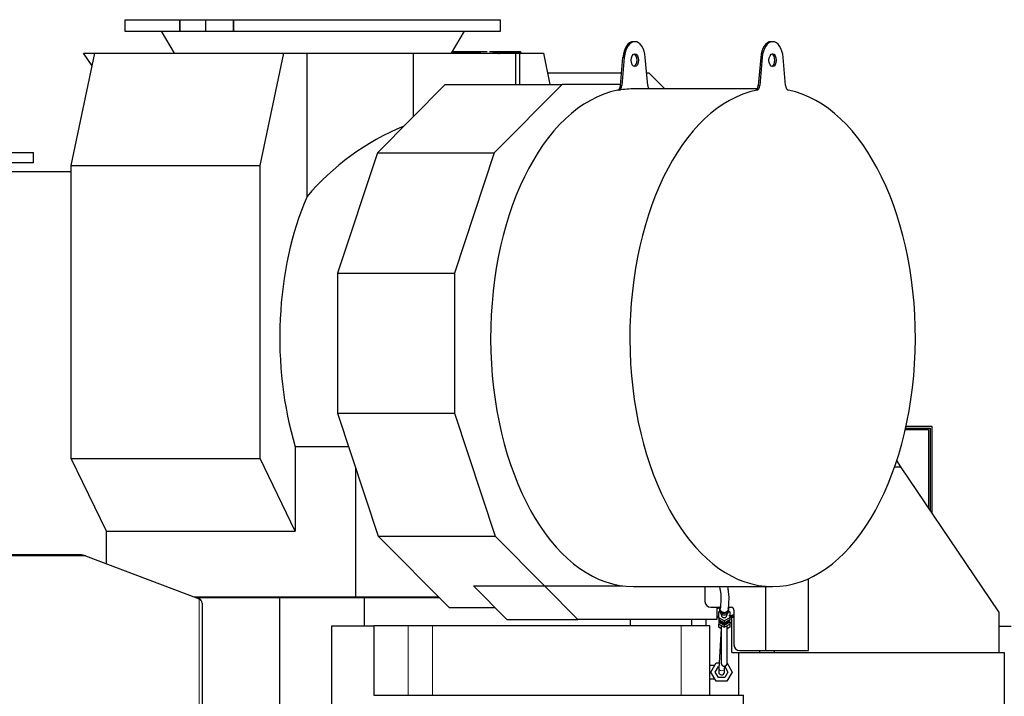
# Model space of a CAD drawing. Header units: inches. Extents: x 0 to 29700, y -16 to 21000.
# Tile 255 of 256: x 26998 to 28701, y 17738 to 18909. Entities that reach past the tile are written whole.
import ezdxf

# ---------------------------------------------------------------- set-up
doc = ezdxf.new("R2010")
doc.units = ezdxf.units.IN
doc.layers.add('1', color=7, linetype='Continuous', true_color=0xffffff)
doc.layers.add('254', color=7, linetype='Continuous', true_color=0xffffff)
doc.styles.add('latin_extended', font='simplex.shx')
doc.dimstyles.get("Standard").update_dxf_attribs({"dimtxt": 0.18, "dimasz": 0.18, "dimexe": 0.18, "dimexo": 0.0625, "dimgap": 0.09, "dimtad": 0, "dimtih": 1, "dimtoh": 1, "dimdec": 4, "dimzin": 0, "dimdsep": 46, "dimtxsty": 'Standard', "dimcen": 0.09, "dimadec": 0, "dimazin": 0, "dimtfac": 1, "dimtdec": 4, "dimtofl": 0, "dimtmove": 0, "dimatfit": 3, "dimfxl": 1, "dimtolj": 1, "dimtzin": 0, "dimarcsym": 0})

# ---------------------------------------------------------------- blocks, each defined once
blk = doc.blocks.new('_U10')
at = {"layer": '254', "color": 3, "linetype": 'Continuous', "lineweight": 13, "transparency": 16777216}
for p, q in [((26948.1, 16772.7), (26948.1, 19458.7)), ((27505, 18958.7), (27505, 19458.7)), ((27123.1, 19408.7), (27330, 19408.7))]:
    blk.add_line(p, q, dxfattribs=at)
at = {"layer": '254', "color": 3, "transparency": 16777216}
for points in [[(27123.1, 19437.9), (27123.1, 19379.6), (26948.1, 19408.7)], [(27330, 19379.6), (27330, 19437.9), (27505, 19408.7)]]:
    blk.add_solid(points, dxfattribs=at)
at = {"layer": 'Defpoints', "color": 0, "transparency": 16777216}
for p in [(27505, 19408.7), (27505, 18908.7), (26948.1, 16722.7)]:
    blk.add_point(p, dxfattribs=at)
at = {"layer": '254', "color": 2, "lineweight": 13, "transparency": 16777216, "insert": (27001.5, 19671.2), "char_height": 175, "attachment_point": 1, "style": 'latin_extended'}
blk.add_mtext('\\A1;557', dxfattribs=at)

msp = doc.modelspace()

# ---------------------------------------------------------------- linework, layer by layer
at = {"layer": '1', "color": 2, "linetype": 'Continuous', "lineweight": 25}
for p, q in [((27179.992, 18908.729), (27179.992, 18888.729)), ((27179.992, 18908.729), (27274.61, 18908.729)), ((27275.466, 18908.729), (27320.301, 18908.729)), ((27320.301, 18908.729), (27367.383, 18908.729)), ((27320.301, 18888.729), (27320.301, 18908.729)), ((27367.383, 18908.729), (27368.377, 18908.729)), ((27368.377, 18908.729), (27829.992, 18908.729)), ((27829.992, 18888.729), (27829.992, 18908.729)), ((27179.992, 18888.729), (27274.61, 18888.729)), ((27242.738, 18888.729), (27264.992, 18850.948)), ((27274.61, 18888.729), (27275.466, 18888.729)), ((27275.466, 18888.729), (27320.301, 18888.729)), ((27320.301, 18888.729), (27367.383, 18888.729)), ((27367.383, 18888.729), (27368.377, 18888.729)), ((27368.377, 18888.729), (27829.992, 18888.729)), ((27744.992, 18850.948), (27767.247, 18888.729)), ((28062.022, 18870.71), (28059.564, 18870.71)), ((28300.395, 18870.71), (28297.938, 18870.71)), ((27806.837, 18853.213), (27746.329, 18853.213)), ((27854.993, 18853.213), (27810.913, 18853.213)), ((27864.058, 18853.213), (27854.99, 18853.213)), ((27087.306, 18656.592), (27127.881, 18850.948)), ((27108.359, 18850.948), (27127.881, 18850.948)), ((27123.325, 18829.114), (27108.359, 18850.948)), ((27127.881, 18850.948), (27454.723, 18850.948)), ((27414.148, 18656.592), (27454.723, 18850.948)), ((27454.723, 18850.948), (27495.146, 18850.948)), ((27495.146, 18850.948), (27679.376, 18850.948)), ((27495.146, 18602.926), (27495.146, 18850.948)), ((27679.376, 18850.948), (27856.452, 18850.948)), ((27679.376, 18741.675), (27679.376, 18850.948)), ((27856.452, 18850.948), (27863.386, 18850.948)), ((27856.452, 18796.642), (27856.452, 18850.948)), ((27857.498, 18850.946), (27857.44, 18851.223)), ((27863.386, 18850.948), (27903.809, 18850.948)), ((27863.386, 18796.641), (27863.386, 18850.948)), ((27865.406, 18851.568), (27865.535, 18850.947)), ((27903.809, 18850.948), (27915.147, 18796.64)), ((28037.261, 18795.023), (28041.412, 18843.44)), ((28043.869, 18843.44), (28039.718, 18795.023)), ((28084.325, 18795.023), (28080.175, 18843.44)), ((28279.785, 18843.44), (28275.634, 18795.023)), ((28282.242, 18843.44), (28278.092, 18795.023)), ((28322.698, 18795.023), (28318.548, 18843.44)), ((27910.885, 18817.069), (28039.15, 18817.069)), ((28082.434, 18817.069), (28085.979, 18817.069)), ((28085.979, 18817.069), (28113.657, 18789.209)), ((27733.986, 18796.643), (27616.81, 18678.697)), ((27733.986, 18796.643), (27936.202, 18796.643)), ((27936.202, 18796.643), (27819.027, 18678.697)), ((28037.399, 18796.643), (27936.202, 18796.643)), ((28273.885, 18789.21), (28062.022, 18789.21)), ((26822.099, 18679.101), (27022.099, 18679.101)), ((27022.099, 18661.101), (27022.099, 18679.101)), ((27616.81, 18678.697), (27547.817, 18470.355)), ((27616.81, 18678.697), (27819.027, 18678.697)), ((27819.027, 18678.697), (27750.033, 18470.355)), ((27022.099, 18661.101), (26822.099, 18661.101)), ((27087.306, 18150.046), (27087.306, 18656.592)), ((27087.306, 18656.592), (27414.148, 18656.592)), ((27414.148, 18150.046), (27414.148, 18656.592)), ((27087.306, 18645.494), (26966.552, 18645.494)), ((27547.817, 18470.355), (27750.033, 18470.355)), ((27547.817, 18470.355), (27547.817, 18228.103)), ((27750.033, 18470.355), (27750.033, 18228.103)), ((27547.817, 18228.103), (27618.27, 18015.352)), ((27547.817, 18228.103), (27750.033, 18228.103)), ((27750.033, 18228.103), (27820.487, 18015.352)), ((28529.895, 18199.869), (28570.079, 18199.869)), ((28530.378, 18201.993), (28573.079, 18201.993)), ((28576.079, 18204.993), (28531.043, 18204.993)), ((28570.079, 18199.869), (28570.079, 18064.661)), ((28573.079, 18201.993), (28573.079, 18060.211)), ((28576.079, 18055.767), (28576.079, 18204.993)), ((27474.835, 18169.89), (27474.835, 18023.952)), ((27567.094, 18169.89), (27474.835, 18169.89)), ((27147.994, 18023.952), (27087.306, 18150.046)), ((27087.306, 18150.046), (27414.148, 18150.046)), ((27474.835, 18023.952), (27414.148, 18150.046)), ((28522.304, 18135.494), (28515.119, 18146.146)), ((27578.868, 18134.336), (27578.868, 17910.729)), ((28511.532, 18135.494), (28522.304, 18135.494)), ((28691.599, 17884.505), (28522.304, 18135.494)), ((27147.994, 17967.954), (27147.994, 18023.952)), ((27147.994, 18023.952), (27474.835, 18023.952)), ((27618.27, 18015.352), (27741, 17891.814)), ((27618.27, 18015.352), (27820.487, 18015.352)), ((27820.487, 18015.352), (27905.698, 17929.58)), ((26948.099, 17983.783), (27099.41, 17983.783)), ((27112.119, 17981.524), (27308.599, 17907.213)), ((28362.599, 17817.494), (28362.599, 17942.095)), ((27783.094, 17929.579), (27905.967, 17929.579)), ((27840.715, 17871.579), (27783.094, 17929.579)), ((27905.967, 17929.579), (28039.891, 17929.579)), ((27963.588, 17871.579), (27905.967, 17929.579)), ((28059.564, 17928.21), (28300.395, 17928.21)), ((28183.39, 17928.21), (28183.39, 17902.494)), ((28288.377, 17817.494), (28288.377, 17928.211)), ((27299.305, 17910.729), (27578.868, 17910.729)), ((27302.568, 17909.494), (27448.099, 17909.494)), ((27313.599, 17899.685), (27313.599, 17693.951)), ((27448.099, 17909.494), (27594.642, 17909.494)), ((27448.099, 17467.509), (27448.099, 17909.494)), ((27559.519, 17910.729), (27559.519, 17909.494)), ((27578.868, 17910.729), (27722.212, 17910.729)), ((27594.642, 17909.494), (27723.438, 17909.494)), ((27594.642, 17860.494), (27594.642, 17909.494)), ((27741, 17891.814), (27820.614, 17891.814)), ((28193.39, 17892.494), (28209.068, 17892.494)), ((28203.811, 17891.814), (28208.849, 17891.814)), ((28203.815, 17892.494), (28203.815, 17871.579)), ((28207.099, 17884.701), (28208.736, 17885.614)), ((28207.099, 17874.105), (28207.099, 17884.701)), ((28208.599, 17889.885), (28208.599, 17887.038)), ((28208.599, 17887.038), (28208.599, 17887.038)), ((28224.129, 17892.494), (28228.39, 17892.494)), ((28224.462, 17885.614), (28226.099, 17884.701)), ((28224.599, 17887.038), (28224.599, 17889.885)), ((28226.099, 17884.701), (28226.099, 17874.105)), ((28233.39, 17887.494), (28233.39, 17827.494)), ((28691.599, 17884.505), (28691.599, 17813.994)), ((27840.715, 17871.579), (27963.588, 17871.579)), ((28203.815, 17871.579), (27963.588, 17871.579)), ((28054.73, 17860.494), (28054.73, 17871.58)), ((28160.579, 17860.494), (28160.579, 17871.58)), ((28185.579, 17860.494), (28185.579, 17871.58)), ((28203.813, 17875.494), (28207.096, 17875.494)), ((28216.599, 17868.807), (28207.099, 17874.105)), ((28207.099, 17874.105), (28207.099, 17870.481)), ((28207.099, 17870.482), (28207.099, 17866.858)), ((28216.599, 17865.183), (28207.099, 17870.481)), ((28207.099, 17866.858), (28216.599, 17861.56)), ((28207.099, 17866.858), (28207.099, 17863.234)), ((28209.765, 17867.442), (28209.765, 17866.924)), ((28209.765, 17867.442), (28213.933, 17865.117)), ((28209.765, 17866.924), (28213.933, 17864.6)), ((28211.599, 17881.006), (28211.599, 17879.403)), ((28213.933, 17865.117), (28213.933, 17864.6)), ((28226.099, 17874.105), (28216.599, 17868.807)), ((28226.099, 17870.481), (28216.599, 17865.183)), ((28216.599, 17868.807), (28216.599, 17865.183)), ((28216.599, 17861.56), (28226.099, 17866.858)), ((28219.265, 17865.117), (28223.433, 17867.442)), ((28219.265, 17864.6), (28223.433, 17866.924)), ((28219.265, 17865.117), (28219.265, 17864.6)), ((28221.599, 17879.403), (28221.599, 17881.006)), ((28221.599, 17879.403), (28221.599, 17879.403)), ((28223.433, 17867.442), (28223.433, 17866.924)), ((28226.097, 17875.494), (28233.388, 17875.494)), ((28226.098, 17867.309), (28229.683, 17865.239)), ((28226.099, 17876.992), (28228.474, 17876.992)), ((28226.099, 17874.105), (28226.099, 17870.481)), ((28226.099, 17866.858), (28226.099, 17870.482)), ((28226.099, 17866.858), (28226.099, 17863.234)), ((28229.685, 17813.994), (28229.685, 17875.493)), ((27538.099, 17860.494), (27610.743, 17860.494)), ((27538.099, 17034.494), (27538.099, 17860.494)), ((27669.933, 17860.494), (27610.743, 17860.494)), ((27610.743, 17860.494), (27610.743, 17740.494)), ((27712.013, 17860.494), (27669.933, 17860.494)), ((28142.014, 17860.494), (27712.013, 17860.494)), ((28160.579, 17860.494), (28054.73, 17860.494)), ((28068.616, 17860.494), (28068.616, 17860.495)), ((28191.952, 17860.494), (28142.014, 17860.494)), ((28185.579, 17860.494), (28160.579, 17860.494)), ((28191.952, 17740.494), (28191.952, 17860.494)), ((28207.099, 17858.008), (28207.099, 17863.235)), ((28207.099, 17863.234), (28216.599, 17857.937)), ((28211.599, 17855.41), (28207.099, 17858.008)), ((28211.167, 17855.658), (28207.423, 17786.613)), ((28211.599, 17860.725), (28211.599, 17795.74)), ((28216.599, 17857.937), (28226.099, 17863.234)), ((28216.599, 17861.56), (28216.599, 17857.937)), ((28221.599, 17795.74), (28221.599, 17860.725)), ((28226.099, 17858.008), (28221.599, 17855.41)), ((28226.099, 17863.235), (28226.099, 17858.008)), ((28712.722, 17859.494), (28691.599, 17859.494)), ((28229.685, 17813.994), (28241.099, 17813.994)), ((28241.099, 17813.994), (28241.099, 17740.494)), ((28241.099, 17813.994), (28701.099, 17813.994)), ((28243.39, 17817.494), (28288.377, 17817.494)), ((28278.119, 17813.994), (28278.119, 17817.494)), ((28288.377, 17817.494), (28362.599, 17817.494)), ((28303.661, 17813.994), (28303.661, 17817.494)), ((28701.099, 17813.994), (28701.099, 17628.494)), ((28193.623, 17780.494), (28202.861, 17796.494)), ((28202.861, 17796.494), (28207.959, 17796.494)), ((28199.599, 17791.994), (28191.952, 17791.994)), ((28202.861, 17764.494), (28193.623, 17780.494)), ((28201.129, 17780.494), (28206.614, 17789.994)), ((28206.614, 17770.994), (28201.129, 17780.494)), ((28206.614, 17789.994), (28207.606, 17789.994)), ((28217.408, 17786.072), (28217.662, 17790.743)), ((28223.068, 17780.494), (28217.584, 17770.994)), ((28217.618, 17789.934), (28223.068, 17780.494)), ((28230.574, 17780.494), (28221.336, 17764.494)), ((28221.599, 17796.039), (28230.574, 17780.494)), ((28191.952, 17768.994), (28199.599, 17768.994)), ((28221.336, 17764.494), (28202.861, 17764.494)), ((28217.584, 17770.994), (28206.614, 17770.994)), ((27610.743, 17740.494), (28250.099, 17740.494)), ((28250.099, 17701.983), (28250.099, 17740.494))]:
    msp.add_line(p, q, dxfattribs=at)
at = {"layer": '1', "color": 110, "linetype": 'Continuous', "lineweight": 13}
for p, q in [((27274.61, 18888.729), (27274.61, 18908.729)), ((27275.466, 18888.729), (27275.466, 18908.729)), ((27367.383, 18888.729), (27367.383, 18908.729)), ((27368.377, 18888.729), (27368.377, 18908.729)), ((27790.481, 18851.568), (27745.359, 18851.568)), ((27856.34, 18851.568), (27816.512, 18851.568)), ((27856.47, 18850.946), (27856.34, 18851.568)), ((27865.406, 18851.568), (27857.342, 18851.568)), ((28043.869, 18843.44), (28041.412, 18843.44)), ((28279.785, 18843.44), (28282.242, 18843.44)), ((28034.681, 18786.563), (28032.223, 18786.563)), ((28039.718, 18795.023), (28037.261, 18795.023)), ((28270.597, 18786.563), (28273.054, 18786.563)), ((28275.634, 18795.023), (28278.092, 18795.023)), ((26948.099, 17981.524), (27112.119, 17981.524)), ((27308.599, 17698.386), (27308.599, 17907.213)), ((27669.933, 17740.494), (27669.933, 17860.494)), ((27712.013, 17740.494), (27712.013, 17860.494)), ((28142.014, 17740.494), (28142.014, 17860.494)), ((28199.599, 17791.993), (28199.599, 17790.843)), ((28199.599, 17770.144), (28199.599, 17768.994))]:
    msp.add_line(p, q, dxfattribs=at)
at = {"layer": '1', "color": 2, "linetype": 'Continuous', "lineweight": 25}
for centre, radius, start, end in [((27854.993, 18850.713), 2.5, 11.791977, 90), ((28193.39, 17902.494), 10, 180, 270), ((28228.39, 17887.494), 5, 0, 90), ((28243.39, 17827.494), 10, 180, 270), ((28212.099, 17780.494), 5, 176.923125, 356.900625)]:
    msp.add_arc(centre, radius, start, end, dxfattribs=at)
for centre, major_axis, ratio, start_param, end_param in [((28059.564, 18838.71), (0, -32), 0.57357644, 3.14159265, 4.56403095), ((28062.022, 18838.71), (0, 32), 0.57357644, 4.86074701, 7.70562361), ((28297.938, 18838.71), (0, 32), 0.57357644, 0, 1.4224383), ((28300.395, 18838.71), (0, 32), 0.57357644, 4.86074701, 7.70562361), ((27864.058, 18850.713), (0, 2.5), 0.57357644, 5.06145483, 6.28318531), ((28059.564, 18838.71), (0, -11), 0.57357644, 1.57079633, 2.94563581), ((28059.564, 18838.71), (0, -11), 0.57357644, 0.19595684, 1.57079633), ((28297.938, 18838.71), (0, -11), 0.57357644, 1.57079633, 2.94563581), ((28297.938, 18838.71), (0, -11), 0.57357644, 0.19595684, 1.57079633), ((28059.564, 18358.71), (0, -430.5), 0.57357644, 3.25254614, 6.28318531), ((28031.588, 18796.502), (0, 10), 0.57357644, 3.25254614, 4.56403095), ((28034.046, 18796.502), (0, -10), 0.57357644, 0.11095348, 1.4224383), ((28062.022, 18358.71), (0, 430.5), 0.57357644, 0, 0.11095348), ((28300.395, 18358.71), (0, -430.5), 0.57357644, 3.25254614, 9.31382448), ((28089.998, 18796.502), (0, -10), 0.57357644, 4.86074701, 5.52944033), ((28269.962, 18796.502), (0, -10), 0.57357644, 0.11095348, 1.4224383), ((28272.419, 18796.502), (0, -10), 0.57357644, 0.11095348, 1.4224383), ((28328.371, 18796.502), (0, -10), 0.57357644, 4.86074701, 6.17223182), ((27850.04, 18358.71), (445.92, 0), 0.90453535, 2.00501286, 2.49123901), ((27679.272, 18358.71), (0, 403.35), 0.57357644, 0.92044268, 2.05796875), ((27308.599, 17901.576), (-3.263, 5.505), 0.68819093, 4.00145106, 5.57224738), ((28167.102, 18039.493), (0, 155.998), 0.81915204, 3.43307355, 3.47509235), ((28216.599, 17889.885), (-8, 0), 0.96592583, 5.70090165, 6.28318531), ((28216.599, 17889.885), (-8, 0), 0.96592583, 0, 2.00874489), ((28216.599, 17887.038), (-8, 0), 0.96592583, 0, 2.00874489), ((28216.599, 17889.885), (-8, 0), 0.96592583, 2.00874489, 3.53654068), ((28216.599, 17887.038), (-8, 0), 0.96592583, 2.00874489, 3.14168174), ((28208.973, 18039.493), (0, 162.501), 0.81915204, 3.10291179, 3.12755366), ((28216.599, 17873.709), (-9.8, 0), 0.96592583, 0.37100829, 0.79912612), ((28216.599, 17874.226), (-9.8, 0), 0.96592583, 0.4507218, 0.79912612), ((28216.599, 17872.156), (-9, 0), 0.96592583, 0.44502623, 2.69656641), ((28216.599, 17874.744), (9, 0), 0.96592583, 3.88497202, 4.49856433), ((28216.599, 17879.403), (5, 0), 0.96592583, 3.14158357, 5.15033754), ((28216.599, 17874.226), (-9.8, 0), 0.96592583, 1.29526898, 1.84632367), ((28216.599, 17873.709), (-9.8, 0), 0.96592583, 1.29526898, 1.84632367), ((28216.599, 17874.744), (9, 0), 0.96592583, 4.92621363, 5.55060517), ((28216.599, 17879.403), (5, 0), 0.96592583, 5.15033754, 6.28318531), ((28216.599, 17873.709), (-9.8, 0), 0.96592583, 2.34246653, 2.77058437), ((28216.599, 17874.226), (-9.8, 0), 0.96592583, 2.34246653, 2.69087085), ((28208.973, 18039.493), (0, 162.501), 0.81915204, 3.26116952, 3.32616122), ((28228.474, 18039.493), (0, 162.501), 0.81915204, 3.14159265, 3.18370963)]:
    msp.add_ellipse(centre, major_axis=major_axis, ratio=ratio, start_param=start_param, end_param=end_param, dxfattribs=at)
at = {"layer": '1', "color": 110, "linetype": 'Continuous', "lineweight": 13}
for centre, major_axis, ratio, start_param, end_param in [((27854.993, 18850.713), (0, -2.5), 0.57357644, 1.91986218, 3.14159265), ((27854.993, 18850.713), (-2.447, -0.511), 0.2801665, 3.14159994, 4.07200213), ((28212.416, 17786.343), (-4.993, 0.271), 0.70711089, 0.00003074, 3.14152521), ((28216.599, 17795.74), (-5, 0), 0.98768834, 0, 3.14159265)]:
    msp.add_ellipse(centre, major_axis=major_axis, ratio=ratio, start_param=start_param, end_param=end_param, dxfattribs=at)
at = {"layer": '1', "color": 2, "linetype": 'Continuous', "lineweight": 25}
for centre in [(28062.022, 18838.71), (28300.395, 18838.71)]:
    msp.add_ellipse(centre, major_axis=(0, -11), ratio=0.57357644, dxfattribs=at)
for points in [[(27795.087, 18852.574), (27792.606, 18852.032), (27790.125, 18851.49), (27787.645, 18850.948)], [(28200.268, 17791.994), (28200.047, 17791.994), (28199.824, 17791.994), (28199.599, 17791.994)], [(28199.599, 17768.994), (28199.823, 17768.994), (28200.046, 17768.994), (28200.267, 17768.994)]]:
    msp.add_open_spline(points, degree=3, dxfattribs=at)
for points, degree, knots in [([(27827.289, 18849.551), (27825.17, 18850.44), (27820.951, 18851.814), (27818.888, 18852.308)], 2, [0, 0, 0, 0.52989642, 1, 1, 1]), ([(27099.41, 17983.783), (27099.951, 17983.783), (27101.029, 17983.76), (27102.638, 17983.657), (27104.24, 17983.485), (27105.302, 17983.324), (27106.362, 17983.139), (27106.89, 17983.035), (27107.944, 17982.802), (27108.469, 17982.673), (27109.518, 17982.391), (27110.04, 17982.236), (27111.082, 17981.901), (27111.601, 17981.72), (27112.119, 17981.524)], 3, [0, 0, 0, 0, 0.125, 0.25, 0.375, 0.5, 0.5, 0.625, 0.625, 0.75, 0.75, 0.875, 0.875, 1, 1, 1, 1]), ([(28208.512, 17927.786), (28209.503, 17923.431), (28211.527, 17911.602), (28210.54, 17899.977), (28210.19, 17892.537), (28209.603, 17889.882)], 3, [0, 0, 0, 0, 0.19545935, 0.5629324, 1, 1, 1, 1]), ([(28223.602, 17889.841), (28224.382, 17892.608), (28224.843, 17900.702), (28225.163, 17914.052), (28223.463, 17924.758), (28222.897, 17927.673)], 3, [0, 0, 0, 0, 0.47897474, 0.86562895, 1, 1, 1, 1]), ([(28221.796, 17885.329), (28221.73, 17885.258), (28221.595, 17885.119), (28221.384, 17884.92), (28221.166, 17884.731), (28220.94, 17884.551), (28220.707, 17884.381), (28220.467, 17884.221), (28220.22, 17884.07), (28219.965, 17883.93), (28219.62, 17883.757), (28219.18, 17883.568), (28218.64, 17883.385), (28218.089, 17883.246), (28217.527, 17883.152), (28217.027, 17883.108), (28216.597, 17883.098), (28216.24, 17883.106), (28215.885, 17883.133), (28215.532, 17883.176), (28215.182, 17883.238), (28214.835, 17883.317), (28214.49, 17883.413), (28214.096, 17883.544), (28213.66, 17883.719), (28213.19, 17883.95), (28212.74, 17884.214), (28212.311, 17884.512), (28211.965, 17884.792), (28211.692, 17885.04), (28211.486, 17885.244), (28211.29, 17885.455), (28211.104, 17885.673), (28210.928, 17885.897), (28210.762, 17886.129), (28210.606, 17886.368), (28210.46, 17886.614), (28210.282, 17886.947), (28210.086, 17887.372), (28209.897, 17887.894), (28209.753, 17888.427), (28209.655, 17888.97), (28209.61, 17889.452), (28209.602, 17889.757), (28209.602, 17889.877), (28209.602, 17889.881)], 3, [0, 0, 0, 0, 0.01758561, 0.03504997, 0.05242341, 0.06973675, 0.08702113, 0.10430782, 0.12162811, 0.1390131, 0.15649353, 0.19073249, 0.22457169, 0.25823681, 0.29195702, 0.32596037, 0.3472976, 0.36848107, 0.38956565, 0.41060698, 0.43166105, 0.45278376, 0.47403044, 0.49545548, 0.52688154, 0.55806003, 0.5891719, 0.62039927, 0.65192226, 0.6695152, 0.68698514, 0.70436235, 0.7216776, 0.73896197, 0.75624673, 0.77356312, 0.79094225, 0.80841485, 0.84265382, 0.87649302, 0.91015814, 0.94387834, 0.97788169, 0.99921893, 1, 1, 1, 1]), ([(28223.603, 17889.86), (28223.603, 17889.769), (28223.599, 17889.577), (28223.58, 17889.283), (28223.546, 17888.979), (28223.498, 17888.678), (28223.435, 17888.379), (28223.358, 17888.081), (28223.266, 17887.786), (28223.124, 17887.39), (28222.909, 17886.904), (28222.594, 17886.344), (28222.225, 17885.816), (28221.944, 17885.487), (28221.796, 17885.329)], 3, [0, 0, 0, 0, 0.05489039, 0.11643266, 0.17781459, 0.23916501, 0.30061295, 0.3622868, 0.42431358, 0.48681814, 0.61546006, 0.7430965, 0.87089028, 1, 1, 1, 1]), ([(28207.423, 17786.613), (28207.373, 17785.68), (28207.283, 17784.029), (28207.182, 17782.164), (28207.12, 17781.023), (28207.106, 17780.767), (28207.106, 17780.764)], 3, [0, 0, 0, 0, 0.25001222, 0.5, 0.74998778, 1, 1, 1, 1]), ([(28211.602, 17795.897), (28211.603, 17795.897), (28211.603, 17795.778), (28211.596, 17795.437), (28211.614, 17794.993), (28211.719, 17794.345), (28211.867, 17793.768), (28212.049, 17793.449), (28212.088, 17793.386)], 3, [0, 0, 0, 0, 0.31480518, 0.43067843, 0.55685092, 0.71923627, 0.94401627, 1, 1, 1, 1]), ([(28212.088, 17793.386), (28212.219, 17793.085), (28212.609, 17792.386), (28213.567, 17791.425), (28214.958, 17790.688), (28216.623, 17790.429), (28218.438, 17790.781), (28219.863, 17791.71), (28220.758, 17792.802), (28221.403, 17794.041), (28221.592, 17795.041), (28221.599, 17795.74)], 3, [0, 0, 0, 0, 0.06900527, 0.17296549, 0.28981433, 0.41104622, 0.5465046, 0.69871287, 0.77742501, 0.85502073, 1, 1, 1, 1]), ([(28217.091, 17780.223), (28217.092, 17780.226), (28217.105, 17780.482), (28217.167, 17781.622), (28217.268, 17783.488), (28217.358, 17785.138), (28217.408, 17786.072)], 3, [0, 0, 0, 0, 0.25001222, 0.5, 0.74998778, 1, 1, 1, 1])]:
    msp.add_open_spline(points, degree=degree, knots=knots, dxfattribs=at)

# ---------------------------------------------------------------- dimensions: what is measured, and where the dimension line sits
at = {"layer": '254', "color": 2, "linetype": 'Continuous', "lineweight": 13}
dim = msp.add_linear_dim(base=(27504.992, 19408.729), p1=(26948.099, 16722.703), p2=(27504.992, 18908.729), dimstyle='Standard', override={"dimscale": 50, "dimtxt": 3.5, "dimasz": 3.5, "dimexe": 1, "dimexo": 1, "dimgap": 1.75, "dimtad": 1, "dimtih": 1, "dimtoh": 0, "dimdec": 0, "dimlfac": 1, "dimzin": 8, "dimdsep": 46, "dimlunit": 2, "dimtxsty": 'latin_extended', "dimsah": 1, "dimse1": 0, "dimse2": 0, "dimsd1": 0, "dimsd2": 0, "dimclrd": 3, "dimclre": 3, "dimclrt": 2, "dimtol": 0, "dimtm": -0.1, "dimtfac": 0.714286, "dimtdec": 3, "dimtofl": 1, "dimtmove": 0, "dimtzin": 8, "dimlwd": 13, "dimlwe": 13}, dxfattribs=at)
dim.commit()
dim.dimension.update_dxf_attribs({"geometry": '_U10', "text_midpoint": (27226.545, 19408.729), "dimtype": 160})

doc.saveas('drawing.dxf')
